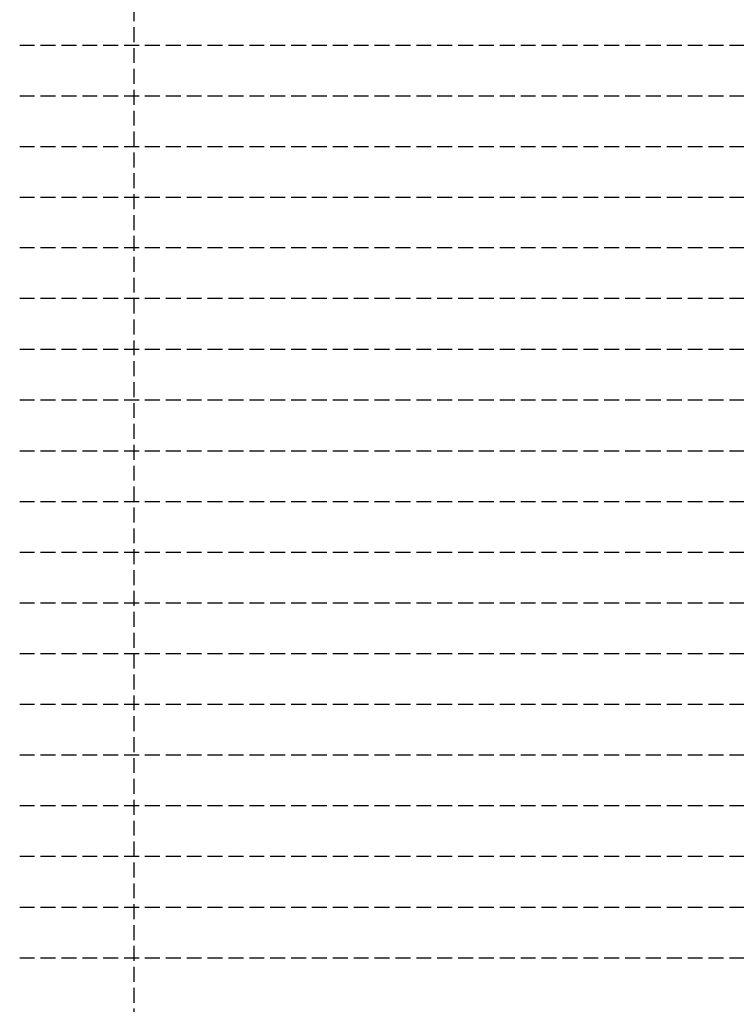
# Model space of a CAD drawing. Extents: x 1109697 to 1467097, y -139975 to 53891.
# Tile 242 of 256: x 1337538 to 1349552, y -124390 to -107888. Entities that reach past the tile are written whole.
import ezdxf

# ---------------------------------------------------------------- set-up
doc = ezdxf.new("R2010")
doc.units = 0
doc.header["$LTSCALE"] = 1000
doc.header["$MEASUREMENT"] = 0
doc.linetypes.add('DASH', pattern=[0.35, 0.25, -0.1])
doc.layers.add('0稿纸', color=2, linetype='DASH', plot=False)

msp = doc.modelspace()

# ---------------------------------------------------------------- linework, layer by layer
at = {"layer": '0稿纸'}
for p, q in [((1339454, -82813, 0), (1339454, -137213, 0)), ((1337538, -108313, 0), (1354938, -108313, 0)), ((1337538, -109163, 0), (1354938, -109163, 0)), ((1337538, -110013, 0), (1354938, -110013, 0)), ((1337538, -110863, 0), (1354938, -110863, 0)), ((1354938, -111713, 0), (1337538, -111713, 0)), ((1354938, -112563, 0), (1337538, -112563, 0)), ((1354938, -113413, 0), (1337538, -113413, 0)), ((1354938, -114263, 0), (1337538, -114263, 0)), ((1337538, -115113, 0), (1354938, -115113, 0)), ((1337538, -115963, 0), (1354938, -115963, 0)), ((1337538, -116813, 0), (1354938, -116813, 0)), ((1337538, -117663, 0), (1354938, -117663, 0)), ((1337538, -118513, 0), (1354938, -118513, 0)), ((1354938, -119363, 0), (1337538, -119363, 0)), ((1354938, -120213, 0), (1337538, -120213, 0)), ((1354938, -121063, 0), (1337538, -121063, 0)), ((1354938, -121913, 0), (1337538, -121913, 0)), ((1337538, -122763, 0), (1354938, -122763, 0)), ((1337538, -123613, 0), (1354938, -123613, 0))]:
    msp.add_line(p, q, dxfattribs=at)

doc.saveas('drawing.dxf')
